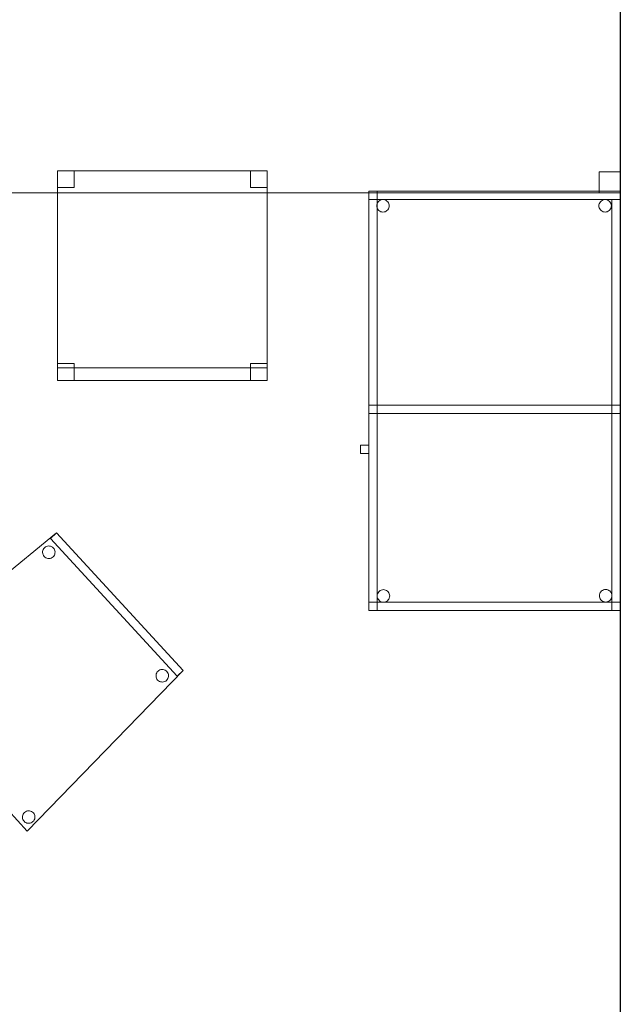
# Model space of a CAD drawing. Header units: metres. Extents: x 397.7 to 427.5, y 12.7 to 28.4.
# Tile 16 of 133: x 402.9 to 404.3, y 23.5 to 25.9. Entities that reach past the tile are written whole.
import ezdxf

# ---------------------------------------------------------------- set-up
doc = ezdxf.new("R2010")
doc.units = ezdxf.units.M
for name, color, linetype, lineweight in [('02_MOBILIARIO', 7, 'Continuous', 18), ('A-DETL-____-MBND', 7, 'Continuous', 18), ('A-WALL-____-MCUT', 7, 'Continuous', 25), ('A-WALL-____-OTLN', 7, 'Continuous', 25)]:
    doc.layers.add(name, color=color, linetype=linetype, lineweight=lineweight)

# ---------------------------------------------------------------- blocks, each defined once
blk = doc.blocks.new('Family - Taula 100X60_P3-156422-06_ELEC_P3')
at = {"layer": 'A-DETL-____-MBND', "color": 253, "true_color": 0xaaaaaa}
for p, q in [((0.62, 1), (0.02, 1)), ((0.02, 1), (0.62, 1)), ((0.02, 1), (0.02, 0)), ((0.02, 0), (0.02, 1)), ((0.02, 0.98), (0.02, 1)), ((0.02, 1), (0.62, 1)), ((0.02, 0.98), (0.02, 1)), ((0.62, 1), (0.02, 1)), ((0.62, 1), (0.02, 1)), ((0.02, 1), (0.62, 1)), ((0.02, 1), (0.02, 0)), ((0.02, 0), (0.02, 1)), ((0.04, 0), (0.04, 1)), ((0.04, 1), (0.62, 1)), ((0.62, 1), (0.04, 1)), ((0.04, 1), (0.04, 0)), ((0.62, 0), (0.62, 1)), ((0.62, 1), (0.62, 0)), ((0.62, 1), (0.62, 0.98)), ((0.62, 0.98), (0.62, 1)), ((0.62, 1), (0.62, 0)), ((0.62, 0), (0.62, 1)), ((0.62, 0), (0.62, 1)), ((0.62, 1), (0.62, 0)), ((0.62, 0.98), (0.02, 0.98)), ((0.02, 0.98), (0.62, 0.98)), ((0.0389, 0.965), (0.0391, 0.9676)), ((0.0391, 0.9676), (0.0389, 0.965)), ((0.0391, 0.9624), (0.0389, 0.965)), ((0.0389, 0.965), (0.0391, 0.9624)), ((0.0391, 0.9676), (0.0398, 0.9701)), ((0.0398, 0.9701), (0.0391, 0.9676)), ((0.0398, 0.9701), (0.0409, 0.9725)), ((0.0409, 0.9725), (0.0398, 0.9701)), ((0.0409, 0.9725), (0.0424, 0.9746)), ((0.0424, 0.9746), (0.0409, 0.9725)), ((0.0424, 0.9746), (0.0442, 0.9764)), ((0.0442, 0.9764), (0.0424, 0.9746)), ((0.0442, 0.9764), (0.0464, 0.9779)), ((0.0464, 0.9779), (0.0442, 0.9764)), ((0.0464, 0.9779), (0.0487, 0.979)), ((0.0487, 0.979), (0.0464, 0.9779)), ((0.0487, 0.979), (0.0512, 0.9797)), ((0.0512, 0.9797), (0.0487, 0.979)), ((0.0512, 0.9797), (0.0538, 0.9799)), ((0.0538, 0.9799), (0.0512, 0.9797)), ((0.0538, 0.9799), (0.0564, 0.9797)), ((0.0564, 0.9797), (0.0538, 0.9799)), ((0.0564, 0.9797), (0.0589, 0.979)), ((0.0589, 0.979), (0.0564, 0.9797)), ((0.0589, 0.979), (0.0613, 0.9779)), ((0.0613, 0.9779), (0.0589, 0.979)), ((0.0613, 0.9779), (0.0634, 0.9764)), ((0.0634, 0.9764), (0.0613, 0.9779)), ((0.0634, 0.9764), (0.0653, 0.9746)), ((0.0653, 0.9746), (0.0634, 0.9764)), ((0.0653, 0.9746), (0.0668, 0.9725)), ((0.0668, 0.9725), (0.0653, 0.9746)), ((0.0668, 0.9725), (0.0679, 0.9701)), ((0.0679, 0.9701), (0.0668, 0.9725)), ((0.0679, 0.9701), (0.0685, 0.9676)), ((0.0685, 0.9676), (0.0679, 0.9701)), ((0.0685, 0.9676), (0.0688, 0.965)), ((0.0688, 0.965), (0.0685, 0.9676)), ((0.0688, 0.965), (0.0685, 0.9624)), ((0.0685, 0.9624), (0.0688, 0.965)), ((0.5689, 0.965), (0.5691, 0.9676)), ((0.5691, 0.9676), (0.5689, 0.965)), ((0.5691, 0.9624), (0.5689, 0.965)), ((0.5689, 0.965), (0.5691, 0.9624)), ((0.5691, 0.9676), (0.5698, 0.9701)), ((0.5698, 0.9701), (0.5691, 0.9676)), ((0.5698, 0.9701), (0.5709, 0.9725)), ((0.5709, 0.9725), (0.5698, 0.9701)), ((0.5709, 0.9725), (0.5724, 0.9746)), ((0.5724, 0.9746), (0.5709, 0.9725)), ((0.5724, 0.9746), (0.5742, 0.9764)), ((0.5742, 0.9764), (0.5724, 0.9746)), ((0.5742, 0.9764), (0.5764, 0.9779)), ((0.5764, 0.9779), (0.5742, 0.9764)), ((0.5764, 0.9779), (0.5787, 0.979)), ((0.5787, 0.979), (0.5764, 0.9779)), ((0.5787, 0.979), (0.5812, 0.9797)), ((0.5812, 0.9797), (0.5787, 0.979)), ((0.5812, 0.9797), (0.5838, 0.9799)), ((0.5838, 0.9799), (0.5812, 0.9797)), ((0.5838, 0.9799), (0.5864, 0.9797)), ((0.5864, 0.9797), (0.5838, 0.9799)), ((0.5864, 0.9797), (0.5889, 0.979)), ((0.5889, 0.979), (0.5864, 0.9797)), ((0.5889, 0.979), (0.5913, 0.9779)), ((0.5913, 0.9779), (0.5889, 0.979)), ((0.5913, 0.9779), (0.5934, 0.9764)), ((0.5934, 0.9764), (0.5913, 0.9779)), ((0.5934, 0.9764), (0.5953, 0.9746)), ((0.5953, 0.9746), (0.5934, 0.9764)), ((0.5953, 0.9746), (0.5968, 0.9725)), ((0.5968, 0.9725), (0.5953, 0.9746)), ((0.5968, 0.9725), (0.5979, 0.9701)), ((0.5979, 0.9701), (0.5968, 0.9725)), ((0.5979, 0.9701), (0.5985, 0.9676)), ((0.5985, 0.9676), (0.5979, 0.9701)), ((0.5985, 0.9676), (0.5988, 0.965)), ((0.5988, 0.965), (0.5985, 0.9676)), ((0.5988, 0.965), (0.5985, 0.9624)), ((0.5985, 0.9624), (0.5988, 0.965)), ((0.6, 0.98), (0.62, 0.98)), ((0.62, 0.98), (0.6, 0.98)), ((0.6, 0), (0.6, 0.98)), ((0.6, 0.98), (0.6, 0)), ((0.62, 0.98), (0.62, 0)), ((0.62, 0), (0.62, 0.98)), ((0.0398, 0.9599), (0.0391, 0.9624)), ((0.0391, 0.9624), (0.0398, 0.9599)), ((0.0409, 0.9575), (0.0398, 0.9599)), ((0.0398, 0.9599), (0.0409, 0.9575)), ((0.0424, 0.9554), (0.0409, 0.9575)), ((0.0409, 0.9575), (0.0424, 0.9554)), ((0.0442, 0.9536), (0.0424, 0.9554)), ((0.0424, 0.9554), (0.0442, 0.9536)), ((0.0464, 0.9521), (0.0442, 0.9536)), ((0.0442, 0.9536), (0.0464, 0.9521)), ((0.0487, 0.951), (0.0464, 0.9521)), ((0.0464, 0.9521), (0.0487, 0.951)), ((0.0512, 0.9503), (0.0487, 0.951)), ((0.0487, 0.951), (0.0512, 0.9503)), ((0.0538, 0.9501), (0.0512, 0.9503)), ((0.0512, 0.9503), (0.0538, 0.9501)), ((0.0564, 0.9503), (0.0538, 0.9501)), ((0.0538, 0.9501), (0.0564, 0.9503)), ((0.0589, 0.951), (0.0564, 0.9503)), ((0.0564, 0.9503), (0.0589, 0.951)), ((0.0613, 0.9521), (0.0589, 0.951)), ((0.0589, 0.951), (0.0613, 0.9521)), ((0.0634, 0.9536), (0.0613, 0.9521)), ((0.0613, 0.9521), (0.0634, 0.9536)), ((0.0653, 0.9554), (0.0634, 0.9536)), ((0.0634, 0.9536), (0.0653, 0.9554)), ((0.0668, 0.9575), (0.0653, 0.9554)), ((0.0653, 0.9554), (0.0668, 0.9575)), ((0.0679, 0.9599), (0.0668, 0.9575)), ((0.0668, 0.9575), (0.0679, 0.9599)), ((0.0685, 0.9624), (0.0679, 0.9599)), ((0.0679, 0.9599), (0.0685, 0.9624)), ((0.5698, 0.9599), (0.5691, 0.9624)), ((0.5691, 0.9624), (0.5698, 0.9599)), ((0.5709, 0.9575), (0.5698, 0.9599)), ((0.5698, 0.9599), (0.5709, 0.9575)), ((0.5724, 0.9554), (0.5709, 0.9575)), ((0.5709, 0.9575), (0.5724, 0.9554)), ((0.5742, 0.9536), (0.5724, 0.9554)), ((0.5724, 0.9554), (0.5742, 0.9536)), ((0.5764, 0.9521), (0.5742, 0.9536)), ((0.5742, 0.9536), (0.5764, 0.9521)), ((0.5787, 0.951), (0.5764, 0.9521)), ((0.5764, 0.9521), (0.5787, 0.951)), ((0.5812, 0.9503), (0.5787, 0.951)), ((0.5787, 0.951), (0.5812, 0.9503)), ((0.5838, 0.9501), (0.5812, 0.9503)), ((0.5812, 0.9503), (0.5838, 0.9501)), ((0.5864, 0.9503), (0.5838, 0.9501)), ((0.5838, 0.9501), (0.5864, 0.9503)), ((0.5889, 0.951), (0.5864, 0.9503)), ((0.5864, 0.9503), (0.5889, 0.951)), ((0.5913, 0.9521), (0.5889, 0.951)), ((0.5889, 0.951), (0.5913, 0.9521)), ((0.5934, 0.9536), (0.5913, 0.9521)), ((0.5913, 0.9521), (0.5934, 0.9536)), ((0.5953, 0.9554), (0.5934, 0.9536)), ((0.5934, 0.9536), (0.5953, 0.9554)), ((0.5968, 0.9575), (0.5953, 0.9554)), ((0.5953, 0.9554), (0.5968, 0.9575)), ((0.5979, 0.9599), (0.5968, 0.9575)), ((0.5968, 0.9575), (0.5979, 0.9599)), ((0.5985, 0.9624), (0.5979, 0.9599)), ((0.5979, 0.9599), (0.5985, 0.9624)), ((0.02, 0.47), (0.02, 0.49)), ((0.02, 0.49), (0.62, 0.49)), ((0.02, 0.47), (0.02, 0.49)), ((0.62, 0.49), (0.02, 0.49)), ((0.02, 0.49), (0.04, 0.49)), ((0.04, 0.49), (0.02, 0.49)), ((0.02, 0), (0.02, 0.49)), ((0.02, 0.49), (0.02, 0)), ((0.62, 0.47), (0.02, 0.47)), ((0.02, 0.47), (0.62, 0.47)), ((0.04, 0.47), (0.04, 0.49)), ((0.04, 0.49), (0.62, 0.49)), ((0.04, 0.47), (0.04, 0.49)), ((0.62, 0.49), (0.04, 0.49)), ((0.04, 0.49), (0.04, 0)), ((0.04, 0), (0.04, 0.49)), ((0.62, 0.47), (0.04, 0.47)), ((0.04, 0.47), (0.62, 0.47)), ((0.62, 0.49), (0.62, 0.47)), ((0.62, 0.47), (0.62, 0.49)), ((0.62, 0.49), (0.62, 0.47)), ((0.62, 0.47), (0.62, 0.49)), ((0, 0.3744), (0, 0.3944)), ((0, 0.3944), (0.02, 0.3944)), ((0.02, 0.3944), (0, 0.3944)), ((0, 0.3944), (0, 0.3744)), ((0.02, 0.3944), (0.02, 0.3744)), ((0.02, 0.3744), (0.02, 0.3944)), ((0.02, 0.3744), (0, 0.3744)), ((0, 0.3744), (0.02, 0.3744)), ((0.0454, 0.0464), (0.0475, 0.0479)), ((0.0475, 0.0479), (0.0454, 0.0464)), ((0.0475, 0.0479), (0.0499, 0.049)), ((0.0499, 0.049), (0.0475, 0.0479)), ((0.0499, 0.049), (0.0524, 0.0497)), ((0.0524, 0.0497), (0.0499, 0.049)), ((0.0524, 0.0497), (0.055, 0.0499)), ((0.055, 0.0499), (0.0524, 0.0497)), ((0.055, 0.0499), (0.0576, 0.0497)), ((0.0576, 0.0497), (0.055, 0.0499)), ((0.0576, 0.0497), (0.0601, 0.049)), ((0.0601, 0.049), (0.0576, 0.0497)), ((0.0601, 0.049), (0.0625, 0.0479)), ((0.0625, 0.0479), (0.0601, 0.049)), ((0.0625, 0.0479), (0.0646, 0.0464)), ((0.0646, 0.0464), (0.0625, 0.0479)), ((0.5754, 0.0467), (0.5776, 0.0482)), ((0.5776, 0.0482), (0.5754, 0.0467)), ((0.5776, 0.0482), (0.5799, 0.0493)), ((0.5799, 0.0493), (0.5776, 0.0482)), ((0.5799, 0.0493), (0.5824, 0.05)), ((0.5824, 0.05), (0.5799, 0.0493)), ((0.5824, 0.05), (0.585, 0.0502)), ((0.585, 0.0502), (0.5824, 0.05)), ((0.585, 0.0502), (0.5876, 0.05)), ((0.5876, 0.05), (0.585, 0.0502)), ((0.5876, 0.05), (0.5901, 0.0493)), ((0.5901, 0.0493), (0.5876, 0.05)), ((0.5901, 0.0493), (0.5925, 0.0482)), ((0.5925, 0.0482), (0.5901, 0.0493)), ((0.5925, 0.0482), (0.5946, 0.0467)), ((0.5946, 0.0467), (0.5925, 0.0482)), ((0.0401, 0.035), (0.0403, 0.0375)), ((0.0403, 0.0375), (0.0401, 0.035)), ((0.0403, 0.0324), (0.0401, 0.035)), ((0.0401, 0.035), (0.0403, 0.0324)), ((0.0403, 0.0375), (0.041, 0.0401)), ((0.041, 0.0401), (0.0403, 0.0375)), ((0.041, 0.0298), (0.0403, 0.0324)), ((0.0403, 0.0324), (0.041, 0.0298)), ((0.041, 0.0401), (0.0421, 0.0424)), ((0.0421, 0.0424), (0.041, 0.0401)), ((0.0421, 0.0275), (0.041, 0.0298)), ((0.041, 0.0298), (0.0421, 0.0275)), ((0.0421, 0.0424), (0.0436, 0.0446)), ((0.0436, 0.0446), (0.0421, 0.0424)), ((0.0436, 0.0254), (0.0421, 0.0275)), ((0.0421, 0.0275), (0.0436, 0.0254)), ((0.0436, 0.0446), (0.0454, 0.0464)), ((0.0454, 0.0464), (0.0436, 0.0446)), ((0.0454, 0.0235), (0.0436, 0.0254)), ((0.0436, 0.0254), (0.0454, 0.0235)), ((0.0475, 0.022), (0.0454, 0.0235)), ((0.0454, 0.0235), (0.0475, 0.022)), ((0.0646, 0.0235), (0.0625, 0.022)), ((0.0625, 0.022), (0.0646, 0.0235)), ((0.0646, 0.0464), (0.0664, 0.0446)), ((0.0664, 0.0446), (0.0646, 0.0464)), ((0.0664, 0.0254), (0.0646, 0.0235)), ((0.0646, 0.0235), (0.0664, 0.0254)), ((0.0664, 0.0446), (0.0679, 0.0424)), ((0.0679, 0.0424), (0.0664, 0.0446)), ((0.0679, 0.0275), (0.0664, 0.0254)), ((0.0664, 0.0254), (0.0679, 0.0275)), ((0.0679, 0.0424), (0.069, 0.0401)), ((0.069, 0.0401), (0.0679, 0.0424)), ((0.069, 0.0298), (0.0679, 0.0275)), ((0.0679, 0.0275), (0.069, 0.0298)), ((0.069, 0.0401), (0.0697, 0.0375)), ((0.0697, 0.0375), (0.069, 0.0401)), ((0.0697, 0.0324), (0.069, 0.0298)), ((0.069, 0.0298), (0.0697, 0.0324)), ((0.0697, 0.0375), (0.0699, 0.035)), ((0.0699, 0.035), (0.0697, 0.0375)), ((0.0699, 0.035), (0.0697, 0.0324)), ((0.0697, 0.0324), (0.0699, 0.035)), ((0.5701, 0.0353), (0.5703, 0.0379)), ((0.5703, 0.0379), (0.5701, 0.0353)), ((0.5703, 0.0327), (0.5701, 0.0353)), ((0.5701, 0.0353), (0.5703, 0.0327)), ((0.5703, 0.0379), (0.571, 0.0404)), ((0.571, 0.0404), (0.5703, 0.0379)), ((0.571, 0.0302), (0.5703, 0.0327)), ((0.5703, 0.0327), (0.571, 0.0302)), ((0.571, 0.0404), (0.5721, 0.0428)), ((0.5721, 0.0428), (0.571, 0.0404)), ((0.5721, 0.0278), (0.571, 0.0302)), ((0.571, 0.0302), (0.5721, 0.0278)), ((0.5721, 0.0428), (0.5736, 0.0449)), ((0.5736, 0.0449), (0.5721, 0.0428)), ((0.5736, 0.0257), (0.5721, 0.0278)), ((0.5721, 0.0278), (0.5736, 0.0257)), ((0.5736, 0.0449), (0.5754, 0.0467)), ((0.5754, 0.0467), (0.5736, 0.0449)), ((0.5754, 0.0238), (0.5736, 0.0257)), ((0.5736, 0.0257), (0.5754, 0.0238)), ((0.5776, 0.0224), (0.5754, 0.0238)), ((0.5754, 0.0238), (0.5776, 0.0224)), ((0.5946, 0.0238), (0.5925, 0.0224)), ((0.5925, 0.0224), (0.5946, 0.0238)), ((0.5946, 0.0467), (0.5965, 0.0449)), ((0.5965, 0.0449), (0.5946, 0.0467)), ((0.5965, 0.0257), (0.5946, 0.0238)), ((0.5946, 0.0238), (0.5965, 0.0257)), ((0.5965, 0.0449), (0.598, 0.0428)), ((0.598, 0.0428), (0.5965, 0.0449)), ((0.598, 0.0278), (0.5965, 0.0257)), ((0.5965, 0.0257), (0.598, 0.0278)), ((0.598, 0.0428), (0.5991, 0.0404)), ((0.5991, 0.0404), (0.598, 0.0428)), ((0.5991, 0.0302), (0.598, 0.0278)), ((0.598, 0.0278), (0.5991, 0.0302)), ((0.5991, 0.0404), (0.5997, 0.0379)), ((0.5997, 0.0379), (0.5991, 0.0404)), ((0.5997, 0.0327), (0.5991, 0.0302)), ((0.5991, 0.0302), (0.5997, 0.0327)), ((0.5997, 0.0379), (0.6, 0.0353)), ((0.6, 0.0353), (0.5997, 0.0379)), ((0.6, 0.0353), (0.5997, 0.0327)), ((0.5997, 0.0327), (0.6, 0.0353)), ((0.02, 0), (0.02, 0.02)), ((0.02, 0.02), (0.62, 0.02)), ((0.02, 0), (0.02, 0.02)), ((0.62, 0.02), (0.02, 0.02)), ((0.02, 0), (0.62, 0)), ((0.62, 0), (0.02, 0)), ((0.62, 0), (0.02, 0)), ((0.02, 0), (0.62, 0)), ((0.02, 0), (0.62, 0)), ((0.62, 0), (0.02, 0)), ((0.04, 0), (0.02, 0)), ((0.04, 0), (0.02, 0)), ((0.0499, 0.0209), (0.0475, 0.022)), ((0.0475, 0.022), (0.0499, 0.0209)), ((0.0524, 0.0202), (0.0499, 0.0209)), ((0.0499, 0.0209), (0.0524, 0.0202)), ((0.055, 0.02), (0.0524, 0.0202)), ((0.0524, 0.0202), (0.055, 0.02)), ((0.0576, 0.0202), (0.055, 0.02)), ((0.055, 0.02), (0.0576, 0.0202)), ((0.0601, 0.0209), (0.0576, 0.0202)), ((0.0576, 0.0202), (0.0601, 0.0209)), ((0.0625, 0.022), (0.0601, 0.0209)), ((0.0601, 0.0209), (0.0625, 0.022)), ((0.5799, 0.0213), (0.5776, 0.0224)), ((0.5776, 0.0224), (0.5799, 0.0213)), ((0.5824, 0.0206), (0.5799, 0.0213)), ((0.5799, 0.0213), (0.5824, 0.0206)), ((0.585, 0.0204), (0.5824, 0.0206)), ((0.5824, 0.0206), (0.585, 0.0204)), ((0.5876, 0.0206), (0.585, 0.0204)), ((0.585, 0.0204), (0.5876, 0.0206)), ((0.5901, 0.0213), (0.5876, 0.0206)), ((0.5876, 0.0206), (0.5901, 0.0213)), ((0.5925, 0.0224), (0.5901, 0.0213)), ((0.5901, 0.0213), (0.5925, 0.0224)), ((0.62, 0), (0.6, 0)), ((0.62, 0.02), (0.62, 0)), ((0.62, 0), (0.62, 0.02)), ((0.62, 0), (0.04, 0)), ((0.04, 0), (0.62, 0)), ((0.62, 0), (0.6, 0))]:
    blk.add_line(p, q, dxfattribs=at)
blk = doc.blocks.new('Family - Cadira d_Oficina_P3-156528-06_ELEC_P3')
at = {"layer": 'A-DETL-____-MBND', "color": 253, "true_color": 0xaaaaaa}
for p, q in [((0, 0), (0, 0.5)), ((0, 0.5), (0.5, 0.5)), ((0, 0.5), (0, 0)), ((0.5, 0.5), (0, 0.5)), ((0, 0.5), (0.04, 0.5)), ((0, 0.46), (0, 0.5)), ((0.04, 0.5), (0, 0.5)), ((0, 0.5), (0, 0.46)), ((0.04, 0.5), (0.04, 0.46)), ((0.04, 0.46), (0.04, 0.5)), ((0.46, 0.5), (0.5, 0.5)), ((0.46, 0.46), (0.46, 0.5)), ((0.5, 0.5), (0.46, 0.5)), ((0.46, 0.5), (0.46, 0.46)), ((0.5, 0.5), (0.5, 0)), ((0.5, 0), (0.5, 0.5)), ((0.5, 0.5), (0.5, 0.46)), ((0.5, 0.46), (0.5, 0.5)), ((0.04, 0.46), (0, 0.46)), ((0, 0.46), (0.04, 0.46)), ((0.5, 0.46), (0.46, 0.46)), ((0.46, 0.46), (0.5, 0.46)), ((0, 0.04), (0.04, 0.04)), ((0, 0), (0, 0.04)), ((0.04, 0.04), (0, 0.04)), ((0, 0.04), (0, 0)), ((0, 0.03), (0.5, 0.03)), ((0, 0), (0, 0.03)), ((0.5, 0.03), (0, 0.03)), ((0, 0.03), (0, 0)), ((0.04, 0.04), (0.04, 0)), ((0.04, 0), (0.04, 0.04)), ((0.46, 0.04), (0.5, 0.04)), ((0.46, 0), (0.46, 0.04)), ((0.5, 0.04), (0.46, 0.04)), ((0.46, 0.04), (0.46, 0)), ((0.5, 0.04), (0.5, 0)), ((0.5, 0), (0.5, 0.04)), ((0.5, 0.03), (0.5, 0)), ((0.5, 0), (0.5, 0.03)), ((0, 0), (0.5, 0)), ((0.5, 0), (0, 0)), ((0.04, 0), (0, 0)), ((0, 0), (0.04, 0)), ((0.46, 0), (0.5, 0)), ((0.5, 0), (0, 0)), ((0, 0), (0.5, 0)), ((0.5, 0), (0.46, 0))]:
    blk.add_line(p, q, dxfattribs=at)
blk = doc.blocks.new('Family - Taula 160X80_P3-156629-06_ELEC_P3')
at = {"layer": 'A-DETL-____-MBND', "color": 253, "true_color": 0xaaaaaa}
for p, q in [((0, 0), (0, 0.8001)), ((0, 0.8001), (1.5969, 0.8001)), ((1.5969, 0.8001), (0, 0.8001)), ((0, 0.8001), (0, 0)), ((0, 0.7501), (0, 0.8001)), ((0, 0.8001), (0.05, 0.8001)), ((0.05, 0.8001), (0, 0.8001)), ((0, 0.8001), (0, 0.7501)), ((0.05, 0.8001), (0.05, 0.7501)), ((0.05, 0.7501), (0.05, 0.8001)), ((1.5469, 0.7501), (1.5469, 0.8001)), ((1.5469, 0.8001), (1.5969, 0.8001)), ((1.5969, 0.8001), (1.5469, 0.8001)), ((1.5469, 0.8001), (1.5469, 0.7501)), ((1.5969, 0.8001), (1.5969, 0)), ((1.5969, 0), (1.5969, 0.8001)), ((1.5969, 0.8001), (1.5969, 0.7501)), ((1.5969, 0.7501), (1.5969, 0.8001)), ((0.05, 0.7501), (0, 0.7501)), ((0, 0.7501), (0.05, 0.7501)), ((1.5969, 0.7501), (1.5469, 0.7501)), ((1.5469, 0.7501), (1.5969, 0.7501)), ((0, 0), (0, 0.05)), ((0, 0.05), (0.05, 0.05)), ((0.05, 0.05), (0, 0.05)), ((0, 0.05), (0, 0)), ((0.05, 0.05), (0.05, 0)), ((0.05, 0), (0.05, 0.05)), ((1.5469, 0), (1.5469, 0.05)), ((1.5469, 0.05), (1.5969, 0.05)), ((1.5969, 0.05), (1.5469, 0.05)), ((1.5469, 0.05), (1.5469, 0)), ((1.5969, 0.05), (1.5969, 0)), ((1.5969, 0), (1.5969, 0.05)), ((1.5969, 0), (0, 0)), ((0, 0), (1.5969, 0)), ((0.05, 0), (0, 0)), ((0, 0), (0.05, 0)), ((1.5969, 0), (1.5469, 0)), ((1.5469, 0), (1.5969, 0))]:
    blk.add_line(p, q, dxfattribs=at)
blk = doc.blocks.new('Family - Cadira confident_P3-156645-06_ELEC_P3')
at = {"layer": 'A-DETL-____-MBND', "color": 253, "true_color": 0xaaaaaa}
for p, q in [((0, 0.3729), (0.4124, 0.7113)), ((0.4124, 0.7113), (0, 0.3729)), ((0.3977, 0.6977), (0.4124, 0.7113)), ((0.4124, 0.7113), (0.3977, 0.6977)), ((0.4124, 0.7113), (0.7146, 0.3826)), ((0.7146, 0.3826), (0.4124, 0.7113)), ((0.4124, 0.7113), (0.7146, 0.3826)), ((0.7146, 0.3826), (0.4124, 0.7113)), ((0.6999, 0.369), (0.3977, 0.6977)), ((0.3977, 0.6977), (0.6999, 0.369)), ((0.3791, 0.664), (0.3792, 0.6666)), ((0.3792, 0.6666), (0.3791, 0.664)), ((0.3794, 0.6614), (0.3791, 0.664)), ((0.3791, 0.664), (0.3794, 0.6614)), ((0.3792, 0.6666), (0.3797, 0.6691)), ((0.3797, 0.6691), (0.3792, 0.6666)), ((0.3802, 0.6589), (0.3794, 0.6614)), ((0.3794, 0.6614), (0.3802, 0.6589)), ((0.3797, 0.6691), (0.3807, 0.6715)), ((0.3807, 0.6715), (0.3797, 0.6691)), ((0.3814, 0.6566), (0.3802, 0.6589)), ((0.3802, 0.6589), (0.3814, 0.6566)), ((0.3807, 0.6715), (0.3821, 0.6737)), ((0.3821, 0.6737), (0.3807, 0.6715)), ((0.3821, 0.6737), (0.3839, 0.6756)), ((0.3839, 0.6756), (0.3821, 0.6737)), ((0.3839, 0.6756), (0.3859, 0.6772)), ((0.3859, 0.6772), (0.3839, 0.6756)), ((0.3859, 0.6772), (0.3882, 0.6784)), ((0.3882, 0.6784), (0.3859, 0.6772)), ((0.3882, 0.6784), (0.3907, 0.6792)), ((0.3907, 0.6792), (0.3882, 0.6784)), ((0.3907, 0.6792), (0.3933, 0.6796)), ((0.3933, 0.6796), (0.3907, 0.6792)), ((0.3933, 0.6796), (0.3959, 0.6795)), ((0.3959, 0.6795), (0.3933, 0.6796)), ((0.3959, 0.6795), (0.3984, 0.6789)), ((0.3984, 0.6789), (0.3959, 0.6795)), ((0.3984, 0.6789), (0.4009, 0.6779)), ((0.4009, 0.6779), (0.3984, 0.6789)), ((0.4009, 0.6779), (0.4031, 0.6765)), ((0.4031, 0.6765), (0.4009, 0.6779)), ((0.4031, 0.6765), (0.405, 0.6748)), ((0.405, 0.6748), (0.4031, 0.6765)), ((0.405, 0.6748), (0.4066, 0.6727)), ((0.4066, 0.6727), (0.405, 0.6748)), ((0.4073, 0.6578), (0.4059, 0.6556)), ((0.4059, 0.6556), (0.4073, 0.6578)), ((0.4066, 0.6727), (0.4078, 0.6704)), ((0.4078, 0.6704), (0.4066, 0.6727)), ((0.4082, 0.6602), (0.4073, 0.6578)), ((0.4073, 0.6578), (0.4082, 0.6602)), ((0.4078, 0.6704), (0.4086, 0.6679)), ((0.4086, 0.6679), (0.4078, 0.6704)), ((0.4088, 0.6627), (0.4082, 0.6602)), ((0.4082, 0.6602), (0.4088, 0.6627)), ((0.4086, 0.6679), (0.4089, 0.6653)), ((0.4089, 0.6653), (0.4086, 0.6679)), ((0.4089, 0.6653), (0.4088, 0.6627)), ((0.4088, 0.6627), (0.4089, 0.6653)), ((0.383, 0.6545), (0.3814, 0.6566)), ((0.3814, 0.6566), (0.383, 0.6545)), ((0.3849, 0.6528), (0.383, 0.6545)), ((0.383, 0.6545), (0.3849, 0.6528)), ((0.3871, 0.6514), (0.3849, 0.6528)), ((0.3849, 0.6528), (0.3871, 0.6514)), ((0.3895, 0.6504), (0.3871, 0.6514)), ((0.3871, 0.6514), (0.3895, 0.6504)), ((0.3921, 0.6498), (0.3895, 0.6504)), ((0.3895, 0.6504), (0.3921, 0.6498)), ((0.3947, 0.6497), (0.3921, 0.6498)), ((0.3921, 0.6498), (0.3947, 0.6497)), ((0.3973, 0.6501), (0.3947, 0.6497)), ((0.3947, 0.6497), (0.3973, 0.6501)), ((0.3997, 0.6509), (0.3973, 0.6501)), ((0.3973, 0.6501), (0.3997, 0.6509)), ((0.402, 0.6521), (0.3997, 0.6509)), ((0.3997, 0.6509), (0.402, 0.6521)), ((0.4041, 0.6537), (0.402, 0.6521)), ((0.402, 0.6521), (0.4041, 0.6537)), ((0.4059, 0.6556), (0.4041, 0.6537)), ((0.4041, 0.6537), (0.4059, 0.6556)), ((0.0201, 0.3739), (0.0206, 0.3765)), ((0.0206, 0.3765), (0.0201, 0.3739)), ((0.0206, 0.3765), (0.0216, 0.3789)), ((0.0216, 0.3789), (0.0206, 0.3765)), ((0.0216, 0.3789), (0.023, 0.3811)), ((0.023, 0.3811), (0.0216, 0.3789)), ((0.023, 0.3811), (0.0248, 0.383)), ((0.0248, 0.383), (0.023, 0.3811)), ((0.0248, 0.383), (0.0268, 0.3846)), ((0.0268, 0.3846), (0.0248, 0.383)), ((0.0268, 0.3846), (0.0291, 0.3858)), ((0.0291, 0.3858), (0.0268, 0.3846)), ((0.0291, 0.3858), (0.0316, 0.3866)), ((0.0316, 0.3866), (0.0291, 0.3858)), ((0.0316, 0.3866), (0.0342, 0.387)), ((0.0342, 0.387), (0.0316, 0.3866)), ((0.0342, 0.387), (0.0368, 0.3868)), ((0.0368, 0.3868), (0.0342, 0.387)), ((0.0368, 0.3868), (0.0393, 0.3863)), ((0.0393, 0.3863), (0.0368, 0.3868)), ((0.0393, 0.3863), (0.0417, 0.3853)), ((0.0417, 0.3853), (0.0393, 0.3863)), ((0.0417, 0.3853), (0.0439, 0.3839)), ((0.0439, 0.3839), (0.0417, 0.3853)), ((0.0439, 0.3839), (0.0459, 0.3821)), ((0.0459, 0.3821), (0.0439, 0.3839)), ((0.0459, 0.3821), (0.0475, 0.3801)), ((0.0475, 0.3801), (0.0459, 0.3821)), ((0.0475, 0.3801), (0.0487, 0.3778)), ((0.0487, 0.3778), (0.0475, 0.3801)), ((0.0487, 0.3778), (0.0494, 0.3753)), ((0.0494, 0.3753), (0.0487, 0.3778)), ((0.7146, 0.3826), (0.3428, 0)), ((0.3428, 0), (0.7146, 0.3826)), ((0.6504, 0.3746), (0.6514, 0.377)), ((0.6514, 0.377), (0.6504, 0.3746)), ((0.6514, 0.377), (0.6528, 0.3792)), ((0.6528, 0.3792), (0.6514, 0.377)), ((0.6528, 0.3792), (0.6546, 0.3812)), ((0.6546, 0.3812), (0.6528, 0.3792)), ((0.6546, 0.3812), (0.6567, 0.3828)), ((0.6567, 0.3828), (0.6546, 0.3812)), ((0.6567, 0.3828), (0.659, 0.384)), ((0.659, 0.384), (0.6567, 0.3828)), ((0.659, 0.384), (0.6614, 0.3848)), ((0.6614, 0.3848), (0.659, 0.384)), ((0.6614, 0.3848), (0.664, 0.3851)), ((0.664, 0.3851), (0.6614, 0.3848)), ((0.664, 0.3851), (0.6666, 0.385)), ((0.6666, 0.385), (0.664, 0.3851)), ((0.6666, 0.385), (0.6692, 0.3844)), ((0.6692, 0.3844), (0.6666, 0.385)), ((0.6692, 0.3844), (0.6716, 0.3834)), ((0.6716, 0.3834), (0.6692, 0.3844)), ((0.6716, 0.3834), (0.6738, 0.382)), ((0.6738, 0.382), (0.6716, 0.3834)), ((0.6738, 0.382), (0.6757, 0.3803)), ((0.6757, 0.3803), (0.6738, 0.382)), ((0.6757, 0.3803), (0.6773, 0.3782)), ((0.6773, 0.3782), (0.6757, 0.3803)), ((0.6773, 0.3782), (0.6785, 0.3759)), ((0.6785, 0.3759), (0.6773, 0.3782)), ((0.6785, 0.3759), (0.6793, 0.3734)), ((0.6793, 0.3734), (0.6785, 0.3759)), ((0.7146, 0.3826), (0.6999, 0.369)), ((0.6999, 0.369), (0.7146, 0.3826)), ((0.3428, 0), (0, 0.3729)), ((0, 0.3729), (0.3428, 0)), ((0.0199, 0.3713), (0.0201, 0.3739)), ((0.0201, 0.3739), (0.0199, 0.3713)), ((0.0203, 0.3688), (0.0199, 0.3713)), ((0.0199, 0.3713), (0.0203, 0.3688)), ((0.0211, 0.3663), (0.0203, 0.3688)), ((0.0203, 0.3688), (0.0211, 0.3663)), ((0.0223, 0.364), (0.0211, 0.3663)), ((0.0211, 0.3663), (0.0223, 0.364)), ((0.0239, 0.3619), (0.0223, 0.364)), ((0.0223, 0.364), (0.0239, 0.3619)), ((0.0258, 0.3602), (0.0239, 0.3619)), ((0.0239, 0.3619), (0.0258, 0.3602)), ((0.028, 0.3588), (0.0258, 0.3602)), ((0.0258, 0.3602), (0.028, 0.3588)), ((0.0304, 0.3578), (0.028, 0.3588)), ((0.028, 0.3588), (0.0304, 0.3578)), ((0.033, 0.3572), (0.0304, 0.3578)), ((0.0304, 0.3578), (0.033, 0.3572)), ((0.0356, 0.3571), (0.033, 0.3572)), ((0.033, 0.3572), (0.0356, 0.3571)), ((0.0381, 0.3575), (0.0356, 0.3571)), ((0.0356, 0.3571), (0.0381, 0.3575)), ((0.0406, 0.3582), (0.0381, 0.3575)), ((0.0381, 0.3575), (0.0406, 0.3582)), ((0.0429, 0.3594), (0.0406, 0.3582)), ((0.0406, 0.3582), (0.0429, 0.3594)), ((0.045, 0.361), (0.0429, 0.3594)), ((0.0429, 0.3594), (0.045, 0.361)), ((0.0467, 0.363), (0.045, 0.361)), ((0.045, 0.361), (0.0467, 0.363)), ((0.0481, 0.3652), (0.0467, 0.363)), ((0.0467, 0.363), (0.0481, 0.3652)), ((0.0491, 0.3676), (0.0481, 0.3652)), ((0.0481, 0.3652), (0.0491, 0.3676)), ((0.0497, 0.3701), (0.0491, 0.3676)), ((0.0491, 0.3676), (0.0497, 0.3701)), ((0.0494, 0.3753), (0.0498, 0.3727)), ((0.0498, 0.3727), (0.0494, 0.3753)), ((0.0498, 0.3727), (0.0497, 0.3701)), ((0.0497, 0.3701), (0.0498, 0.3727)), ((0.6498, 0.3695), (0.6499, 0.3721)), ((0.6499, 0.3721), (0.6498, 0.3695)), ((0.6501, 0.3669), (0.6498, 0.3695)), ((0.6498, 0.3695), (0.6501, 0.3669)), ((0.6499, 0.3721), (0.6504, 0.3746)), ((0.6504, 0.3746), (0.6499, 0.3721)), ((0.6509, 0.3644), (0.6501, 0.3669)), ((0.6501, 0.3669), (0.6509, 0.3644)), ((0.6521, 0.3621), (0.6509, 0.3644)), ((0.6509, 0.3644), (0.6521, 0.3621)), ((0.6537, 0.3601), (0.6521, 0.3621)), ((0.6521, 0.3621), (0.6537, 0.3601)), ((0.6556, 0.3583), (0.6537, 0.3601)), ((0.6537, 0.3601), (0.6556, 0.3583)), ((0.6578, 0.3569), (0.6556, 0.3583)), ((0.6556, 0.3583), (0.6578, 0.3569)), ((0.6602, 0.3559), (0.6578, 0.3569)), ((0.6578, 0.3569), (0.6602, 0.3559)), ((0.6628, 0.3554), (0.6602, 0.3559)), ((0.6602, 0.3559), (0.6628, 0.3554)), ((0.6654, 0.3553), (0.6628, 0.3554)), ((0.6628, 0.3554), (0.6654, 0.3553)), ((0.668, 0.3556), (0.6654, 0.3553)), ((0.6654, 0.3553), (0.668, 0.3556)), ((0.6705, 0.3564), (0.668, 0.3556)), ((0.668, 0.3556), (0.6705, 0.3564)), ((0.6728, 0.3576), (0.6705, 0.3564)), ((0.6705, 0.3564), (0.6728, 0.3576)), ((0.6748, 0.3592), (0.6728, 0.3576)), ((0.6728, 0.3576), (0.6748, 0.3592)), ((0.6766, 0.3611), (0.6748, 0.3592)), ((0.6748, 0.3592), (0.6766, 0.3611)), ((0.678, 0.3633), (0.6766, 0.3611)), ((0.6766, 0.3611), (0.678, 0.3633)), ((0.679, 0.3657), (0.678, 0.3633)), ((0.678, 0.3633), (0.679, 0.3657)), ((0.6795, 0.3683), (0.679, 0.3657)), ((0.679, 0.3657), (0.6795, 0.3683)), ((0.6793, 0.3734), (0.6796, 0.3709)), ((0.6796, 0.3709), (0.6793, 0.3734)), ((0.6796, 0.3709), (0.6795, 0.3683)), ((0.6795, 0.3683), (0.6796, 0.3709)), ((0.3381, 0.046), (0.3405, 0.0472)), ((0.3405, 0.0472), (0.3381, 0.046)), ((0.3405, 0.0472), (0.3429, 0.048)), ((0.3429, 0.048), (0.3405, 0.0472)), ((0.3429, 0.048), (0.3455, 0.0483)), ((0.3455, 0.0483), (0.3429, 0.048)), ((0.3455, 0.0483), (0.3481, 0.0482)), ((0.3481, 0.0482), (0.3455, 0.0483)), ((0.3481, 0.0482), (0.3507, 0.0477)), ((0.3507, 0.0477), (0.3481, 0.0482)), ((0.3507, 0.0477), (0.3531, 0.0467)), ((0.3531, 0.0467), (0.3507, 0.0477)), ((0.3313, 0.0327), (0.3314, 0.0353)), ((0.3314, 0.0353), (0.3313, 0.0327)), ((0.3316, 0.0301), (0.3313, 0.0327)), ((0.3313, 0.0327), (0.3316, 0.0301)), ((0.3314, 0.0353), (0.3319, 0.0379)), ((0.3319, 0.0379), (0.3314, 0.0353)), ((0.3324, 0.0276), (0.3316, 0.0301)), ((0.3316, 0.0301), (0.3324, 0.0276)), ((0.3319, 0.0379), (0.3329, 0.0403)), ((0.3329, 0.0403), (0.3319, 0.0379)), ((0.3336, 0.0253), (0.3324, 0.0276)), ((0.3324, 0.0276), (0.3336, 0.0253)), ((0.3329, 0.0403), (0.3343, 0.0425)), ((0.3343, 0.0425), (0.3329, 0.0403)), ((0.3352, 0.0233), (0.3336, 0.0253)), ((0.3336, 0.0253), (0.3352, 0.0233)), ((0.3343, 0.0425), (0.3361, 0.0444)), ((0.3361, 0.0444), (0.3343, 0.0425)), ((0.3361, 0.0444), (0.3381, 0.046)), ((0.3381, 0.046), (0.3361, 0.0444)), ((0.3531, 0.0467), (0.3553, 0.0453)), ((0.3553, 0.0453), (0.3531, 0.0467)), ((0.3553, 0.0453), (0.3572, 0.0435)), ((0.3572, 0.0435), (0.3553, 0.0453)), ((0.3581, 0.0243), (0.3563, 0.0224)), ((0.3563, 0.0224), (0.3581, 0.0243)), ((0.3572, 0.0435), (0.3588, 0.0414)), ((0.3588, 0.0414), (0.3572, 0.0435)), ((0.3595, 0.0265), (0.3581, 0.0243)), ((0.3581, 0.0243), (0.3595, 0.0265)), ((0.3588, 0.0414), (0.36, 0.0391)), ((0.36, 0.0391), (0.3588, 0.0414)), ((0.3605, 0.0289), (0.3595, 0.0265)), ((0.3595, 0.0265), (0.3605, 0.0289)), ((0.36, 0.0391), (0.3608, 0.0367)), ((0.3608, 0.0367), (0.36, 0.0391)), ((0.361, 0.0315), (0.3605, 0.0289)), ((0.3605, 0.0289), (0.361, 0.0315)), ((0.3608, 0.0367), (0.3611, 0.0341)), ((0.3611, 0.0341), (0.3608, 0.0367)), ((0.3611, 0.0341), (0.361, 0.0315)), ((0.361, 0.0315), (0.3611, 0.0341)), ((0.3371, 0.0215), (0.3352, 0.0233)), ((0.3352, 0.0233), (0.3371, 0.0215)), ((0.3393, 0.0201), (0.3371, 0.0215)), ((0.3371, 0.0215), (0.3393, 0.0201)), ((0.3417, 0.0191), (0.3393, 0.0201)), ((0.3393, 0.0201), (0.3417, 0.0191)), ((0.3443, 0.0186), (0.3417, 0.0191)), ((0.3417, 0.0191), (0.3443, 0.0186)), ((0.3469, 0.0185), (0.3443, 0.0186)), ((0.3443, 0.0186), (0.3469, 0.0185)), ((0.3495, 0.0188), (0.3469, 0.0185)), ((0.3469, 0.0185), (0.3495, 0.0188)), ((0.3519, 0.0196), (0.3495, 0.0188)), ((0.3495, 0.0188), (0.3519, 0.0196)), ((0.3543, 0.0208), (0.3519, 0.0196)), ((0.3519, 0.0196), (0.3543, 0.0208)), ((0.3563, 0.0224), (0.3543, 0.0208)), ((0.3543, 0.0208), (0.3563, 0.0224))]:
    blk.add_line(p, q, dxfattribs=at)
blk = doc.blocks.new('Family - Evans P3-156746-06_ELEC_P3')
at = {"layer": 'A-WALL-____-MCUT', "color": 253, "true_color": 0xaaaaaa}
blk.add_line((4.5488, 0.1), (-0.0978, 0.1), dxfattribs=at)
at = {"layer": 'A-WALL-____-OTLN', "color": 253, "true_color": 0xaaaaaa}
blk.add_line((4.5488, 0.1), (-0.0978, 0.1), dxfattribs=at)
blk = doc.blocks.new('LONDR55-XX_ZZ-ARQ-CAA-M3D-Londres55_ifc-1-06_ELEC_P3')
at = {"layer": '02_MOBILIARIO', "color": 253, "lineweight": 18, "true_color": 0xaaaaaa}
for name, p in [('Family - Taula 160X80_P3-156629-06_ELEC_P3', (402.74, 25.4681)), ('Family - Cadira d_Oficina_P3-156528-06_ELEC_P3', (402.9945, 25.0208)), ('Family - Taula 100X60_P3-156422-06_ELEC_P3', (403.717, 24.4721)), ('Family - Cadira confident_P3-156645-06_ELEC_P3', (402.5797, 23.9465))]:
    blk.add_blockref(name, p, dxfattribs=at)
at = {"layer": 'A-WALL-____-OTLN', "color": 253, "lineweight": 18, "true_color": 0xaaaaaa, "rotation": 90}
blk.add_blockref('Family - Evans P3-156746-06_ELEC_P3', (404.437, 23.5195), dxfattribs=at)

msp = doc.modelspace()

# ---------------------------------------------------------------- block references
at = {"lineweight": 5}
msp.add_blockref('LONDR55-XX_ZZ-ARQ-CAA-M3D-Londres55_ifc-1-06_ELEC_P3', (0, 0), dxfattribs=at)

doc.saveas('drawing.dxf')
